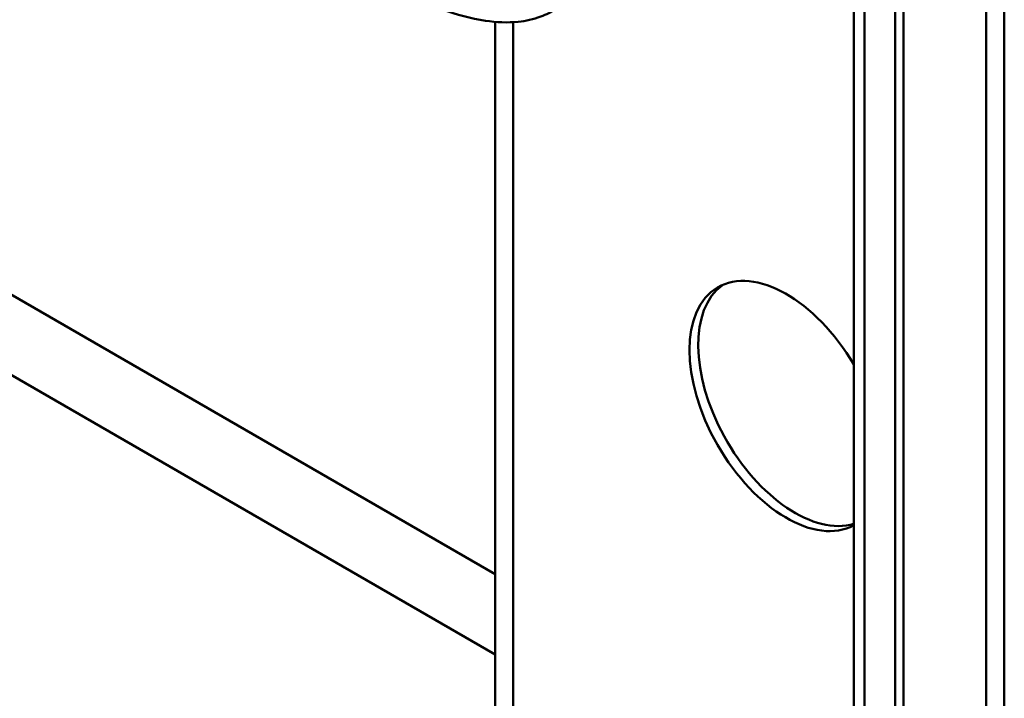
# Model space of a CAD drawing. Header units: millimetres. Extents: x 20 to 833, y 20 to 574.
# Tile 3 of 26: x 208 to 240, y 69 to 92. Entities that reach past the tile are written whole.
import ezdxf

# ---------------------------------------------------------------- set-up
doc = ezdxf.new("R2010")
doc.units = ezdxf.units.MM
doc.header["$LTSCALE"] = 2
doc.layers.add('Sichtbare Kanten(DIN)', color=7, linetype='Continuous', lineweight=50)
doc.layers.add('Sichtbare tangentiale Kanten(DIN)', color=7, linetype='Continuous', lineweight=50)

msp = doc.modelspace()

# ---------------------------------------------------------------- linework, layer by layer
at = {"layer": 'Sichtbare Kanten(DIN)'}
for p, q in [((235.3351, 58.9826), (235.3351, 120.8506)), ((236.9509, 120.2741), (236.9509, 57.753)), ((236.6765, 57.5946), (236.6765, 120.1157)), ((223.6666, 66.7979), (223.6666, 91.4765))]:
    msp.add_line(p, q, dxfattribs=at)
for centre, major_axis, start_param, end_param in [((233.141, 78.9755), (2.23, -3.8625), 1.5867626, 6.2672191), ((233.4238, 79.1388), (-2.23, 3.8625), 0.0634602, 3.0072687)]:
    msp.add_ellipse(centre, major_axis=major_axis, ratio=0.5773503, start_param=start_param, end_param=end_param, dxfattribs=at)
for points, knots in [([(240.2322, 124.1166), (240.2322, 113.23), (240.2322, 102.3433), (240.2322, 81.7207), (240.2322, 71.9846), (240.2322, 62.2485)], [0, 0, 0, 0, 10, 10, 18.9431402, 18.9431402, 18.9431402, 18.9431402]), ([(225.567, 91.847), (225.5658, 91.8463), (225.5644, 91.8455), (225.5615, 91.8438), (225.5599, 91.8429), (225.5555, 91.8404), (225.5527, 91.8387), (225.5445, 91.8341), (225.5392, 91.8311), (225.5224, 91.8215), (225.511, 91.8152), (225.4699, 91.7926), (225.4406, 91.7772), (225.3235, 91.7183), (225.2351, 91.68), (224.911, 91.5596), (224.6645, 91.5056), (224.0639, 91.4426), (223.7027, 91.4607), (222.8743, 91.5872), (222.4074, 91.7204), (221.4947, 92.0242), (221.0446, 92.2048), (220.6175, 92.4008)], [0, 0, 0, 0, 0.0012941, 0.0012941, 0.0026898, 0.0026898, 0.0051287, 0.0051287, 0.0097123, 0.0097123, 0.0198657, 0.0198657, 0.0464708, 0.0464708, 0.126297, 0.126297, 0.3339944, 0.3339944, 0.6255132, 0.6255132, 1.0187873, 1.0187873, 1.429049, 1.429049, 1.429049, 1.429049])]:
    msp.add_open_spline(points, degree=3, knots=knots, dxfattribs=at)
at = {"layer": 'Sichtbare tangentiale Kanten(DIN)'}
for p, q in [((224.2524, 91.4663), (224.2524, 65.9811)), ((199.3463, 87.5458), (223.6666, 73.5045)), ((223.6666, 70.8917), (198.2207, 85.5829))]:
    msp.add_line(p, q, dxfattribs=at)
for points, degree in [([(239.6464, 61.4321), (239.6464, 92.3661), (239.6464, 123.3001)], 2), ([(235.6866, 58.4927), (235.6866, 79.1153), (235.6866, 99.738), (235.6865, 120.3608)], 3), ([(187.4727, 78.3977), (201.1362, 70.5091), (214.7997, 62.6205), (228.4632, 54.732)], 3)]:
    msp.add_open_spline(points, degree=degree, dxfattribs=at)

doc.saveas('drawing.dxf')
